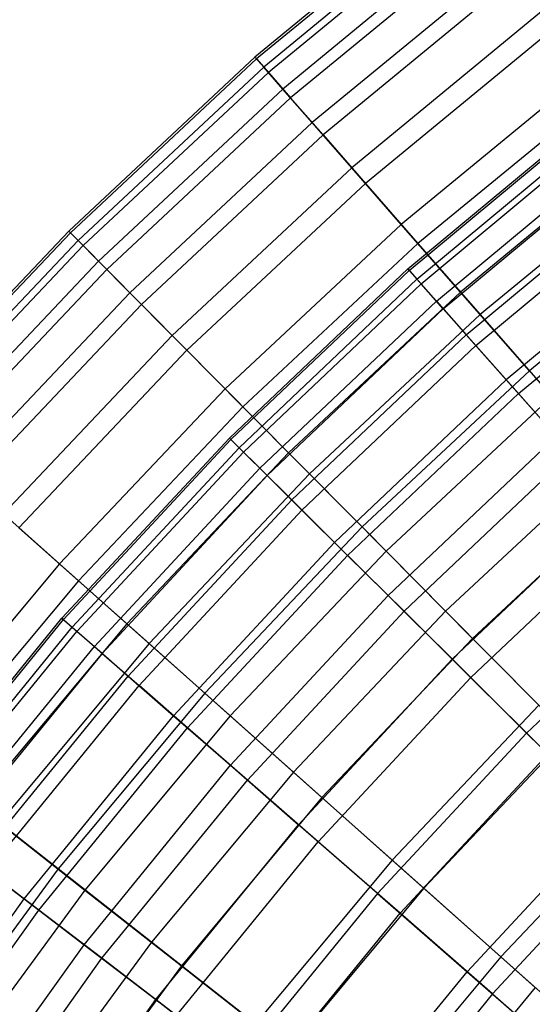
# Model space of a CAD drawing. Extents: x -8.3 to 8.8, y -6 to 6.
# Tile 20 of 177: x -4.105 to -3.354, y 3.126 to 4.567. Entities that reach past the tile are written whole.
import ezdxf

# ---------------------------------------------------------------- set-up
doc = ezdxf.new("R2010")
doc.units = 0
doc.header["$LTSCALE"] = 2.54
doc.layers.get('0').update_dxf_attribs({"linetype": 'CONTINUOUS'})

# ---------------------------------------------------------------- blocks, each defined once
blk = doc.blocks.new('DROPS_COLOR_A_STL')
at = {"color": 0}
for p, q in [((4.8633, 4.2025, 7.6576), (5.1402, 4.4327, 7.6576)), ((4.8633, 4.2025, 7.6576), (5.1402, 4.4327, 7.6576)), ((4.8653, 4.2002, 8.0263), (5.1421, 4.4303, 8.0263)), ((4.8653, 4.2002, 8.0263), (5.1421, 4.4303, 8.0263)), ((4.8766, 4.1875, 7.2894), (5.1525, 4.4169, 7.2894)), ((4.8766, 4.1875, 7.2894), (5.1525, 4.4169, 7.2894)), ((4.8826, 4.1807, 8.3941), (5.1581, 4.4098, 8.3941)), ((4.8826, 4.1807, 8.3941), (5.1581, 4.4098, 8.3941)), ((4.9051, 4.1554, 6.9232), (5.1789, 4.383, 6.9232)), ((4.9051, 4.1554, 6.9232), (5.1789, 4.383, 6.9232)), ((4.9151, 4.1441, 8.7596), (5.1882, 4.3711, 8.7596)), ((4.9151, 4.1441, 8.7596), (5.1882, 4.3711, 8.7596)), ((4.9487, 4.1062, 6.5603), (5.2193, 4.3312, 6.5603)), ((4.9487, 4.1062, 6.5603), (5.2193, 4.3312, 6.5603)), ((4.9627, 4.0904, 9.1213), (5.2323, 4.3145, 9.1213)), ((4.9627, 4.0904, 9.1213), (5.2323, 4.3145, 9.1213)), ((5.2735, 4.2615, 6.2023), (5.0073, 4.0401, 6.2023)), ((5.2735, 4.2615, 6.2023), (5.0073, 4.0401, 6.2023)), ((5.0252, 4.02, 9.4778), (5.2901, 4.2402, 9.4778)), ((5.0252, 4.02, 9.4778), (5.2901, 4.2402, 9.4778)), ((4.6017, 3.955, 7.6576), (4.8633, 4.2025, 7.6576)), ((4.6017, 3.955, 7.6576), (4.8633, 4.2025, 7.6576)), ((4.6039, 3.9528, 8.0263), (4.8653, 4.2002, 8.0263)), ((4.6039, 3.9528, 8.0263), (4.8653, 4.2002, 8.0263)), ((4.8653, 4.2002, 8.0263), (4.8633, 4.2025, 7.6576)), ((4.8653, 4.2002, 8.0263), (4.8633, 4.2025, 7.6576)), ((4.8633, 4.2025, 7.6576), (4.8766, 4.1875, 7.2894)), ((4.8633, 4.2025, 7.6576), (4.8766, 4.1875, 7.2894)), ((4.8826, 4.1807, 8.3941), (4.8653, 4.2002, 8.0263)), ((4.8826, 4.1807, 8.3941), (4.8653, 4.2002, 8.0263)), ((4.6159, 3.9409, 7.2894), (4.8766, 4.1875, 7.2894)), ((4.6159, 3.9409, 7.2894), (4.8766, 4.1875, 7.2894)), ((4.6224, 3.9345, 8.3941), (4.8826, 4.1807, 8.3941)), ((4.6224, 3.9345, 8.3941), (4.8826, 4.1807, 8.3941)), ((4.8766, 4.1875, 7.2894), (4.9051, 4.1554, 6.9232)), ((4.8766, 4.1875, 7.2894), (4.9051, 4.1554, 6.9232)), ((4.9151, 4.1441, 8.7596), (4.8826, 4.1807, 8.3941)), ((4.9151, 4.1441, 8.7596), (4.8826, 4.1807, 8.3941)), ((4.6464, 3.9107, 6.9232), (4.9051, 4.1554, 6.9232)), ((4.6464, 3.9107, 6.9232), (4.9051, 4.1554, 6.9232)), ((4.9051, 4.1554, 6.9232), (4.9487, 4.1062, 6.5603)), ((4.9051, 4.1554, 6.9232), (4.9487, 4.1062, 6.5603)), ((4.6572, 3.9, 8.7596), (4.9151, 4.1441, 8.7596)), ((4.6572, 3.9, 8.7596), (4.9151, 4.1441, 8.7596)), ((4.9627, 4.0904, 9.1213), (4.9151, 4.1441, 8.7596)), ((4.9627, 4.0904, 9.1213), (4.9151, 4.1441, 8.7596)), ((4.6931, 3.8644, 6.5603), (4.9487, 4.1062, 6.5603)), ((4.6931, 3.8644, 6.5603), (4.9487, 4.1062, 6.5603)), ((4.9487, 4.1062, 6.5603), (5.0073, 4.0401, 6.2023)), ((4.9487, 4.1062, 6.5603), (5.0073, 4.0401, 6.2023)), ((4.7081, 3.8495, 9.1213), (4.9627, 4.0904, 9.1213)), ((4.7081, 3.8495, 9.1213), (4.9627, 4.0904, 9.1213)), ((5.0252, 4.02, 9.4778), (4.9627, 4.0904, 9.1213)), ((5.0252, 4.02, 9.4778), (4.9627, 4.0904, 9.1213)), ((4.7558, 3.8022, 6.2023), (5.0073, 4.0401, 6.2023)), ((4.7558, 3.8022, 6.2023), (5.0073, 4.0401, 6.2023)), ((5.0807, 3.9575, 5.8505), (5.0073, 4.0401, 6.2023)), ((5.0807, 3.9575, 5.8505), (5.0073, 4.0401, 6.2023)), ((5.0252, 4.02, 9.4778), (4.775, 3.7832, 9.4778)), ((5.0252, 4.02, 9.4778), (4.775, 3.7832, 9.4778)), ((5.0252, 4.02, 9.4778), (5.1024, 3.933, 9.8277)), ((5.0252, 4.02, 9.4778), (5.1024, 3.933, 9.8277)), ((4.3565, 3.6912, 7.6576), (4.6017, 3.955, 7.6576)), ((4.3565, 3.6912, 7.6576), (4.6017, 3.955, 7.6576)), ((4.3588, 3.6892, 8.0263), (4.6039, 3.9528, 8.0263)), ((4.3588, 3.6892, 8.0263), (4.6039, 3.9528, 8.0263)), ((4.6039, 3.9528, 8.0263), (4.6017, 3.955, 7.6576)), ((4.6039, 3.9528, 8.0263), (4.6017, 3.955, 7.6576)), ((4.6017, 3.955, 7.6576), (4.6159, 3.9409, 7.2894)), ((4.6017, 3.955, 7.6576), (4.6159, 3.9409, 7.2894)), ((4.6224, 3.9345, 8.3941), (4.6039, 3.9528, 8.0263)), ((4.6224, 3.9345, 8.3941), (4.6039, 3.9528, 8.0263)), ((5.0807, 3.9575, 5.8505), (4.8343, 3.7244, 5.8505)), ((5.0807, 3.9575, 5.8505), (4.8343, 3.7244, 5.8505)), ((4.3716, 3.6781, 7.2894), (4.6159, 3.9409, 7.2894)), ((4.3716, 3.6781, 7.2894), (4.6159, 3.9409, 7.2894)), ((4.3784, 3.6721, 8.3941), (4.6224, 3.9345, 8.3941)), ((4.3784, 3.6721, 8.3941), (4.6224, 3.9345, 8.3941)), ((4.6159, 3.9409, 7.2894), (4.6464, 3.9107, 6.9232)), ((4.6159, 3.9409, 7.2894), (4.6464, 3.9107, 6.9232)), ((4.6572, 3.9, 8.7596), (4.6224, 3.9345, 8.3941)), ((4.6572, 3.9, 8.7596), (4.6224, 3.9345, 8.3941)), ((4.8576, 3.7014, 9.8277), (5.1024, 3.933, 9.8277)), ((4.8576, 3.7014, 9.8277), (5.1024, 3.933, 9.8277)), ((4.404, 3.6499, 6.9232), (4.6464, 3.9107, 6.9232)), ((4.404, 3.6499, 6.9232), (4.6464, 3.9107, 6.9232)), ((4.6464, 3.9107, 6.9232), (4.6931, 3.8644, 6.5603)), ((4.6464, 3.9107, 6.9232), (4.6931, 3.8644, 6.5603)), ((4.4154, 3.6399, 8.7596), (4.6572, 3.9, 8.7596)), ((4.4154, 3.6399, 8.7596), (4.6572, 3.9, 8.7596)), ((4.7081, 3.8495, 9.1213), (4.6572, 3.9, 8.7596)), ((4.7081, 3.8495, 9.1213), (4.6572, 3.9, 8.7596)), ((4.4536, 3.6066, 6.5603), (4.6931, 3.8644, 6.5603)), ((4.4536, 3.6066, 6.5603), (4.6931, 3.8644, 6.5603)), ((4.6931, 3.8644, 6.5603), (4.7558, 3.8022, 6.2023)), ((4.6931, 3.8644, 6.5603), (4.7558, 3.8022, 6.2023)), ((4.7081, 3.8495, 9.1213), (4.4694, 3.5928, 9.1213)), ((4.7081, 3.8495, 9.1213), (4.4694, 3.5928, 9.1213)), ((4.7081, 3.8495, 9.1213), (4.775, 3.7832, 9.4778)), ((4.7081, 3.8495, 9.1213), (4.775, 3.7832, 9.4778)), ((4.9282, 3.6313, 5.5063), (5.1684, 3.8586, 5.5063)), ((4.9282, 3.6313, 5.5063), (5.1684, 3.8586, 5.5063)), ((4.9555, 3.6043, 10.1697), (5.1939, 3.8298, 10.1697)), ((4.9555, 3.6043, 10.1697), (5.1939, 3.8298, 10.1697)), ((4.5201, 3.5486, 6.2023), (4.7558, 3.8022, 6.2023)), ((4.5201, 3.5486, 6.2023), (4.7558, 3.8022, 6.2023)), ((4.7558, 3.8022, 6.2023), (4.8343, 3.7244, 5.8505)), ((4.7558, 3.8022, 6.2023), (4.8343, 3.7244, 5.8505)), ((4.5404, 3.5309, 9.4778), (4.775, 3.7832, 9.4778)), ((4.5404, 3.5309, 9.4778), (4.775, 3.7832, 9.4778)), ((4.8576, 3.7014, 9.8277), (4.775, 3.7832, 9.4778)), ((4.8576, 3.7014, 9.8277), (4.775, 3.7832, 9.4778)), ((5.0372, 3.5233, 5.171), (5.2703, 3.7437, 5.171)), ((5.0372, 3.5233, 5.171), (5.2703, 3.7437, 5.171)), ((4.6034, 3.476, 5.8505), (4.8343, 3.7244, 5.8505)), ((4.6034, 3.476, 5.8505), (4.8343, 3.7244, 5.8505)), ((4.9282, 3.6313, 5.5063), (4.8343, 3.7244, 5.8505)), ((4.9282, 3.6313, 5.5063), (4.8343, 3.7244, 5.8505)), ((4.1287, 3.4123, 7.6576), (4.3565, 3.6912, 7.6576)), ((4.1287, 3.4123, 7.6576), (4.3565, 3.6912, 7.6576)), ((4.3588, 3.6892, 8.0263), (4.3565, 3.6912, 7.6576)), ((4.3588, 3.6892, 8.0263), (4.3565, 3.6912, 7.6576)), ((4.3565, 3.6912, 7.6576), (4.3716, 3.6781, 7.2894)), ((4.3565, 3.6912, 7.6576), (4.3716, 3.6781, 7.2894)), ((4.6281, 3.4545, 9.8277), (4.8576, 3.7014, 9.8277)), ((4.6281, 3.4545, 9.8277), (4.8576, 3.7014, 9.8277)), ((4.9555, 3.6043, 10.1697), (4.8576, 3.7014, 9.8277)), ((4.9555, 3.6043, 10.1697), (4.8576, 3.7014, 9.8277)), ((4.1311, 3.4105, 8.0263), (4.3588, 3.6892, 8.0263)), ((4.1311, 3.4105, 8.0263), (4.3588, 3.6892, 8.0263)), ((4.1446, 3.4002, 7.2894), (4.3716, 3.6781, 7.2894)), ((4.1446, 3.4002, 7.2894), (4.3716, 3.6781, 7.2894)), ((4.3784, 3.6721, 8.3941), (4.3588, 3.6892, 8.0263)), ((4.3784, 3.6721, 8.3941), (4.3588, 3.6892, 8.0263)), ((4.3716, 3.6781, 7.2894), (4.404, 3.6499, 6.9232)), ((4.3716, 3.6781, 7.2894), (4.404, 3.6499, 6.9232)), ((4.1518, 3.3946, 8.3941), (4.3784, 3.6721, 8.3941)), ((4.1518, 3.3946, 8.3941), (4.3784, 3.6721, 8.3941)), ((4.4154, 3.6399, 8.7596), (4.3784, 3.6721, 8.3941)), ((4.4154, 3.6399, 8.7596), (4.3784, 3.6721, 8.3941)), ((4.1787, 3.3741, 6.9232), (4.404, 3.6499, 6.9232)), ((4.1787, 3.3741, 6.9232), (4.404, 3.6499, 6.9232)), ((4.404, 3.6499, 6.9232), (4.4536, 3.6066, 6.5603)), ((4.404, 3.6499, 6.9232), (4.4536, 3.6066, 6.5603)), ((4.4154, 3.6399, 8.7596), (4.1907, 3.3649, 8.7596)), ((4.4154, 3.6399, 8.7596), (4.1907, 3.3649, 8.7596)), ((4.4154, 3.6399, 8.7596), (4.4694, 3.5928, 9.1213)), ((4.4154, 3.6399, 8.7596), (4.4694, 3.5928, 9.1213)), ((4.9282, 3.6313, 5.5063), (4.7031, 3.3891, 5.5063)), ((4.9282, 3.6313, 5.5063), (4.7031, 3.3891, 5.5063)), ((4.9282, 3.6313, 5.5063), (5.0372, 3.5233, 5.171)), ((4.9282, 3.6313, 5.5063), (5.0372, 3.5233, 5.171)), ((4.231, 3.3341, 6.5603), (4.4536, 3.6066, 6.5603)), ((4.231, 3.3341, 6.5603), (4.4536, 3.6066, 6.5603)), ((4.4536, 3.6066, 6.5603), (4.5201, 3.5486, 6.2023)), ((4.4536, 3.6066, 6.5603), (4.5201, 3.5486, 6.2023)), ((4.732, 3.3639, 10.1697), (4.9555, 3.6043, 10.1697)), ((4.732, 3.3639, 10.1697), (4.9555, 3.6043, 10.1697)), ((5.0684, 3.4924, 10.5024), (4.9555, 3.6043, 10.1697)), ((5.0684, 3.4924, 10.5024), (4.9555, 3.6043, 10.1697)), ((4.2477, 3.3213, 9.1213), (4.4694, 3.5928, 9.1213)), ((4.2477, 3.3213, 9.1213), (4.4694, 3.5928, 9.1213)), ((4.5404, 3.5309, 9.4778), (4.4694, 3.5928, 9.1213)), ((4.5404, 3.5309, 9.4778), (4.4694, 3.5928, 9.1213)), ((4.3011, 3.2805, 6.2023), (4.5201, 3.5486, 6.2023)), ((4.3011, 3.2805, 6.2023), (4.5201, 3.5486, 6.2023)), ((4.5201, 3.5486, 6.2023), (4.6034, 3.476, 5.8505)), ((4.5201, 3.5486, 6.2023), (4.6034, 3.476, 5.8505)), ((4.3225, 3.2641, 9.4778), (4.5404, 3.5309, 9.4778)), ((4.3225, 3.2641, 9.4778), (4.5404, 3.5309, 9.4778)), ((4.6281, 3.4545, 9.8277), (4.5404, 3.5309, 9.4778)), ((4.6281, 3.4545, 9.8277), (4.5404, 3.5309, 9.4778)), ((4.8188, 3.2883, 5.171), (5.0372, 3.5233, 5.171)), ((4.8188, 3.2883, 5.171), (5.0372, 3.5233, 5.171)), ((5.0372, 3.5233, 5.171), (5.1609, 3.4007, 4.846)), ((5.0372, 3.5233, 5.171), (5.1609, 3.4007, 4.846)), ((4.8519, 3.2595, 10.5024), (5.0684, 3.4924, 10.5024)), ((4.8519, 3.2595, 10.5024), (5.0684, 3.4924, 10.5024)), ((4.3889, 3.2134, 5.8505), (4.6034, 3.476, 5.8505)), ((4.3889, 3.2134, 5.8505), (4.6034, 3.476, 5.8505)), ((4.6034, 3.476, 5.8505), (4.7031, 3.3891, 5.5063)), ((4.6034, 3.476, 5.8505), (4.7031, 3.3891, 5.5063)), ((4.4149, 3.1935, 9.8277), (4.6281, 3.4545, 9.8277)), ((4.4149, 3.1935, 9.8277), (4.6281, 3.4545, 9.8277)), ((4.732, 3.3639, 10.1697), (4.6281, 3.4545, 9.8277)), ((4.732, 3.3639, 10.1697), (4.6281, 3.4545, 9.8277)), ((4.4939, 3.133, 5.5063), (4.7031, 3.3891, 5.5063)), ((4.4939, 3.133, 5.5063), (4.7031, 3.3891, 5.5063)), ((4.8188, 3.2883, 5.171), (4.7031, 3.3891, 5.5063)), ((4.8188, 3.2883, 5.171), (4.7031, 3.3891, 5.5063)), ((4.9501, 3.1739, 4.846), (5.1609, 3.4007, 4.846)), ((4.9501, 3.1739, 4.846), (5.1609, 3.4007, 4.846)), ((4.5244, 3.1097, 10.1697), (4.732, 3.3639, 10.1697)), ((4.5244, 3.1097, 10.1697), (4.732, 3.3639, 10.1697)), ((4.8519, 3.2595, 10.5024), (4.732, 3.3639, 10.1697)), ((4.8519, 3.2595, 10.5024), (4.732, 3.3639, 10.1697)), ((4.9872, 3.1415, 10.8245), (5.1959, 3.366, 10.8245)), ((4.9872, 3.1415, 10.8245), (5.1959, 3.366, 10.8245)), ((4.231, 3.3341, 6.5603), (4.3011, 3.2805, 6.2023)), ((4.231, 3.3341, 6.5603), (4.3011, 3.2805, 6.2023)), ((4.3225, 3.2641, 9.4778), (4.2477, 3.3213, 9.1213)), ((4.3225, 3.2641, 9.4778), (4.2477, 3.3213, 9.1213)), ((4.8188, 3.2883, 5.171), (4.6159, 3.0398, 5.171)), ((4.8188, 3.2883, 5.171), (4.6159, 3.0398, 5.171)), ((4.8188, 3.2883, 5.171), (4.9501, 3.1739, 4.846)), ((4.8188, 3.2883, 5.171), (4.9501, 3.1739, 4.846)), ((4.0998, 2.9989, 6.2023), (4.3011, 3.2805, 6.2023)), ((4.0998, 2.9989, 6.2023), (4.3011, 3.2805, 6.2023)), ((4.3011, 3.2805, 6.2023), (4.3889, 3.2134, 5.8505)), ((4.3011, 3.2805, 6.2023), (4.3889, 3.2134, 5.8505)), ((4.1222, 2.9839, 9.4778), (4.3225, 3.2641, 9.4778)), ((4.1222, 2.9839, 9.4778), (4.3225, 3.2641, 9.4778)), ((4.4149, 3.1935, 9.8277), (4.3225, 3.2641, 9.4778)), ((4.4149, 3.1935, 9.8277), (4.3225, 3.2641, 9.4778)), ((4.6507, 3.0132, 10.5024), (4.8519, 3.2595, 10.5024)), ((4.6507, 3.0132, 10.5024), (4.8519, 3.2595, 10.5024)), ((4.9872, 3.1415, 10.8245), (4.8519, 3.2595, 10.5024)), ((4.9872, 3.1415, 10.8245), (4.8519, 3.2595, 10.5024)), ((4.1916, 2.9375, 5.8505), (4.3889, 3.2134, 5.8505)), ((4.1916, 2.9375, 5.8505), (4.3889, 3.2134, 5.8505)), ((4.3889, 3.2134, 5.8505), (4.4939, 3.133, 5.5063)), ((4.3889, 3.2134, 5.8505), (4.4939, 3.133, 5.5063)), ((4.2189, 2.9193, 9.8277), (4.4149, 3.1935, 9.8277)), ((4.2189, 2.9193, 9.8277), (4.4149, 3.1935, 9.8277)), ((4.5244, 3.1097, 10.1697), (4.4149, 3.1935, 9.8277)), ((4.5244, 3.1097, 10.1697), (4.4149, 3.1935, 9.8277)), ((4.7542, 2.934, 4.846), (4.9501, 3.1739, 4.846)), ((4.7542, 2.934, 4.846), (4.9501, 3.1739, 4.846)), ((4.9501, 3.1739, 4.846), (5.0964, 3.0463, 4.5325)), ((4.9501, 3.1739, 4.846), (5.0964, 3.0463, 4.5325)), ((4.3016, 2.8641, 5.5063), (4.4939, 3.133, 5.5063)), ((4.3016, 2.8641, 5.5063), (4.4939, 3.133, 5.5063)), ((4.4939, 3.133, 5.5063), (4.6159, 3.0398, 5.171)), ((4.4939, 3.133, 5.5063), (4.6159, 3.0398, 5.171)), ((4.9872, 3.1415, 10.8245), (4.7933, 2.9041, 10.8245)), ((4.9872, 3.1415, 10.8245), (4.7933, 2.9041, 10.8245)), ((4.9872, 3.1415, 10.8245), (5.1374, 3.0106, 11.1348)), ((4.9872, 3.1415, 10.8245), (5.1374, 3.0106, 11.1348))]:
    blk.add_line(p, q, dxfattribs=at)
blk = doc.blocks.new('GROUP_1')
at = {"color": 0}
for p, q in [((4.8422, 10.748, 5.8699), (4.554, 10.511, 5.8699)), ((4.8422, 10.748, 5.8699), (4.554, 10.511, 5.8699)), ((4.8443, 10.7452, 6.2416), (4.5563, 10.5084, 6.2416)), ((4.8443, 10.7452, 6.2416), (4.5563, 10.5084, 6.2416)), ((4.8542, 10.7325, 5.4987), (4.5669, 10.4963, 5.4987)), ((4.8542, 10.7325, 5.4987), (4.5669, 10.4963, 5.4987)), ((4.8605, 10.7243, 6.6124), (4.5737, 10.4885, 6.6124)), ((4.8605, 10.7243, 6.6124), (4.5737, 10.4885, 6.6124)), ((4.8801, 10.6988, 5.1294), (4.5949, 10.4643, 5.1294)), ((4.8801, 10.6988, 5.1294), (4.5949, 10.4643, 5.1294)), ((4.8907, 10.6852, 6.9808), (4.6063, 10.4513, 6.9808)), ((4.8907, 10.6852, 6.9808), (4.6063, 10.4513, 6.9808)), ((4.92, 10.6471, 4.7635), (4.638, 10.4152, 4.7635)), ((4.92, 10.6471, 4.7635), (4.638, 10.4152, 4.7635)), ((4.9347, 10.6281, 7.3455), (4.6538, 10.3971, 7.3455)), ((4.9347, 10.6281, 7.3455), (4.6538, 10.3971, 7.3455)), ((4.9737, 10.5776, 4.4023), (4.6958, 10.3491, 4.4023)), ((4.9737, 10.5776, 4.4023), (4.6958, 10.3491, 4.4023)), ((4.9924, 10.5533, 7.705), (4.7161, 10.326, 7.705)), ((4.9924, 10.5533, 7.705), (4.7161, 10.326, 7.705)), ((4.554, 10.511, 5.8699), (4.2811, 10.2565, 5.8699)), ((4.554, 10.511, 5.8699), (4.2811, 10.2565, 5.8699)), ((4.5563, 10.5084, 6.2416), (4.2836, 10.2541, 6.2416)), ((4.5563, 10.5084, 6.2416), (4.2836, 10.2541, 6.2416)), ((4.554, 10.511, 5.8699), (4.5563, 10.5084, 6.2416)), ((4.554, 10.511, 5.8699), (4.5563, 10.5084, 6.2416)), ((4.5669, 10.4963, 5.4987), (4.554, 10.511, 5.8699)), ((4.5669, 10.4963, 5.4987), (4.554, 10.511, 5.8699)), ((4.5563, 10.5084, 6.2416), (4.5737, 10.4885, 6.6124)), ((4.5563, 10.5084, 6.2416), (4.5737, 10.4885, 6.6124)), ((4.5669, 10.4963, 5.4987), (4.2949, 10.2427, 5.4987)), ((4.5669, 10.4963, 5.4987), (4.2949, 10.2427, 5.4987)), ((4.5949, 10.4643, 5.1294), (4.5669, 10.4963, 5.4987)), ((4.5949, 10.4643, 5.1294), (4.5669, 10.4963, 5.4987)), ((4.5737, 10.4885, 6.6124), (4.3022, 10.2353, 6.6124)), ((4.5737, 10.4885, 6.6124), (4.3022, 10.2353, 6.6124)), ((4.5737, 10.4885, 6.6124), (4.6063, 10.4513, 6.9808)), ((4.5737, 10.4885, 6.6124), (4.6063, 10.4513, 6.9808)), ((5.0409, 10.4904, 4.0472), (4.7683, 10.2663, 4.0472)), ((5.0409, 10.4904, 4.0472), (4.7683, 10.2663, 4.0472)), ((4.5949, 10.4643, 5.1294), (4.3249, 10.2125, 5.1294)), ((4.5949, 10.4643, 5.1294), (4.3249, 10.2125, 5.1294)), ((4.638, 10.4152, 4.7635), (4.5949, 10.4643, 5.1294)), ((4.638, 10.4152, 4.7635), (4.5949, 10.4643, 5.1294)), ((4.6063, 10.4513, 6.9808), (4.337, 10.2003, 6.9808)), ((4.6063, 10.4513, 6.9808), (4.337, 10.2003, 6.9808)), ((4.6063, 10.4513, 6.9808), (4.6538, 10.3971, 7.3455)), ((4.6063, 10.4513, 6.9808), (4.6538, 10.3971, 7.3455)), ((5.0637, 10.4609, 8.058), (4.7929, 10.2383, 8.058)), ((5.0637, 10.4609, 8.058), (4.7929, 10.2383, 8.058)), ((4.638, 10.4152, 4.7635), (4.3709, 10.1661, 4.7635)), ((4.638, 10.4152, 4.7635), (4.3709, 10.1661, 4.7635)), ((4.6958, 10.3491, 4.4023), (4.638, 10.4152, 4.7635)), ((4.6958, 10.3491, 4.4023), (4.638, 10.4152, 4.7635)), ((4.6538, 10.3971, 7.3455), (4.3878, 10.1491, 7.3455)), ((4.6538, 10.3971, 7.3455), (4.3878, 10.1491, 7.3455)), ((4.6538, 10.3971, 7.3455), (4.7161, 10.326, 7.705)), ((4.6538, 10.3971, 7.3455), (4.7161, 10.326, 7.705)), ((5.1214, 10.3861, 3.6996), (4.8552, 10.1671, 3.6996)), ((5.1214, 10.3861, 3.6996), (4.8552, 10.1671, 3.6996)), ((4.6958, 10.3491, 4.4023), (4.4327, 10.1038, 4.4023)), ((4.6958, 10.3491, 4.4023), (4.4327, 10.1038, 4.4023)), ((4.7683, 10.2663, 4.0472), (4.6958, 10.3491, 4.4023)), ((4.7683, 10.2663, 4.0472), (4.6958, 10.3491, 4.4023)), ((5.1481, 10.3514, 8.403), (4.884, 10.1342, 8.403)), ((5.1481, 10.3514, 8.403), (4.884, 10.1342, 8.403)), ((4.7161, 10.326, 7.705), (4.4544, 10.082, 7.705)), ((4.7161, 10.326, 7.705), (4.4544, 10.082, 7.705)), ((4.7161, 10.326, 7.705), (4.7929, 10.2383, 8.058)), ((4.7161, 10.326, 7.705), (4.7929, 10.2383, 8.058)), ((4.7683, 10.2663, 4.0472), (4.5103, 10.0257, 4.0472)), ((4.7683, 10.2663, 4.0472), (4.5103, 10.0257, 4.0472)), ((4.8552, 10.1671, 3.6996), (4.7683, 10.2663, 4.0472)), ((4.8552, 10.1671, 3.6996), (4.7683, 10.2663, 4.0472)), ((5.2149, 10.2649, 3.3609), (4.9561, 10.052, 3.3609)), ((5.2149, 10.2649, 3.3609), (4.9561, 10.052, 3.3609)), ((4.2811, 10.2565, 5.8699), (4.0246, 9.9856, 5.8699)), ((4.2811, 10.2565, 5.8699), (4.0246, 9.9856, 5.8699)), ((4.2836, 10.2541, 6.2416), (4.0272, 9.9833, 6.2416)), ((4.2836, 10.2541, 6.2416), (4.0272, 9.9833, 6.2416)), ((4.2811, 10.2565, 5.8699), (4.2836, 10.2541, 6.2416)), ((4.2949, 10.2427, 5.4987), (4.2811, 10.2565, 5.8699)), ((4.2949, 10.2427, 5.4987), (4.2811, 10.2565, 5.8699)), ((4.2811, 10.2565, 5.8699), (4.2836, 10.2541, 6.2416)), ((4.2836, 10.2541, 6.2416), (4.3022, 10.2353, 6.6124)), ((4.2836, 10.2541, 6.2416), (4.3022, 10.2353, 6.6124)), ((4.2949, 10.2427, 5.4987), (4.0392, 9.9726, 5.4987)), ((4.2949, 10.2427, 5.4987), (4.0392, 9.9726, 5.4987)), ((4.3022, 10.2353, 6.6124), (4.047, 9.9657, 6.6124)), ((4.3022, 10.2353, 6.6124), (4.047, 9.9657, 6.6124)), ((4.3249, 10.2125, 5.1294), (4.2949, 10.2427, 5.4987)), ((4.3249, 10.2125, 5.1294), (4.2949, 10.2427, 5.4987)), ((4.3022, 10.2353, 6.6124), (4.337, 10.2003, 6.9808)), ((4.3022, 10.2353, 6.6124), (4.337, 10.2003, 6.9808)), ((4.7929, 10.2383, 8.058), (4.5365, 9.9992, 8.058)), ((4.7929, 10.2383, 8.058), (4.5365, 9.9992, 8.058)), ((4.7929, 10.2383, 8.058), (4.884, 10.1342, 8.403)), ((4.7929, 10.2383, 8.058), (4.884, 10.1342, 8.403)), ((4.3249, 10.2125, 5.1294), (4.071, 9.9444, 5.1294)), ((4.3249, 10.2125, 5.1294), (4.071, 9.9444, 5.1294)), ((4.3709, 10.1661, 4.7635), (4.3249, 10.2125, 5.1294)), ((4.3709, 10.1661, 4.7635), (4.3249, 10.2125, 5.1294)), ((4.337, 10.2003, 6.9808), (4.0838, 9.9329, 6.9808)), ((4.337, 10.2003, 6.9808), (4.0838, 9.9329, 6.9808)), ((4.337, 10.2003, 6.9808), (4.3878, 10.1491, 7.3455)), ((4.337, 10.2003, 6.9808), (4.3878, 10.1491, 7.3455)), ((4.3709, 10.1661, 4.7635), (4.1198, 9.901, 4.7635)), ((4.3709, 10.1661, 4.7635), (4.1198, 9.901, 4.7635)), ((4.4327, 10.1038, 4.4023), (4.3709, 10.1661, 4.7635)), ((4.4327, 10.1038, 4.4023), (4.3709, 10.1661, 4.7635)), ((4.8552, 10.1671, 3.6996), (4.6031, 9.9321, 3.6996)), ((4.8552, 10.1671, 3.6996), (4.6031, 9.9321, 3.6996)), ((4.9561, 10.052, 3.3609), (4.8552, 10.1671, 3.6996)), ((4.9561, 10.052, 3.3609), (4.8552, 10.1671, 3.6996)), ((4.3878, 10.1491, 7.3455), (4.1377, 9.885, 7.3455)), ((4.3878, 10.1491, 7.3455), (4.1377, 9.885, 7.3455)), ((4.3878, 10.1491, 7.3455), (4.4544, 10.082, 7.705)), ((4.3878, 10.1491, 7.3455), (4.4544, 10.082, 7.705)), ((4.884, 10.1342, 8.403), (4.6339, 9.901, 8.403)), ((4.884, 10.1342, 8.403), (4.6339, 9.901, 8.403)), ((4.884, 10.1342, 8.403), (4.989, 10.0144, 8.7389)), ((4.884, 10.1342, 8.403), (4.989, 10.0144, 8.7389)), ((4.4327, 10.1038, 4.4023), (4.1854, 9.8426, 4.4023)), ((4.4327, 10.1038, 4.4023), (4.1854, 9.8426, 4.4023)), ((4.5103, 10.0257, 4.0472), (4.4327, 10.1038, 4.4023)), ((4.5103, 10.0257, 4.0472), (4.4327, 10.1038, 4.4023)), ((4.4544, 10.082, 7.705), (4.2083, 9.8222, 7.705)), ((4.4544, 10.082, 7.705), (4.2083, 9.8222, 7.705)), ((4.4544, 10.082, 7.705), (4.5365, 9.9992, 8.058)), ((4.4544, 10.082, 7.705), (4.5365, 9.9992, 8.058)), ((4.9561, 10.052, 3.3609), (4.7109, 9.8234, 3.3609)), ((4.9561, 10.052, 3.3609), (4.7109, 9.8234, 3.3609)), ((5.0706, 9.9213, 3.0323), (4.9561, 10.052, 3.3609)), ((5.0706, 9.9213, 3.0323), (4.9561, 10.052, 3.3609)), ((4.5103, 10.0257, 4.0472), (4.2676, 9.7694, 4.0472)), ((4.5103, 10.0257, 4.0472), (4.2676, 9.7694, 4.0472)), ((4.6031, 9.9321, 3.6996), (4.5103, 10.0257, 4.0472)), ((4.6031, 9.9321, 3.6996), (4.5103, 10.0257, 4.0472)), ((4.989, 10.0144, 8.7389), (4.7461, 9.7879, 8.7389)), ((4.989, 10.0144, 8.7389), (4.7461, 9.7879, 8.7389)), ((4.5365, 9.9992, 8.058), (4.2955, 9.7446, 8.058)), ((4.5365, 9.9992, 8.058), (4.2955, 9.7446, 8.058)), ((4.5365, 9.9992, 8.058), (4.6339, 9.901, 8.403)), ((4.5365, 9.9992, 8.058), (4.6339, 9.901, 8.403)), ((4.6031, 9.9321, 3.6996), (4.3661, 9.6818, 3.6996)), ((4.6031, 9.9321, 3.6996), (4.3661, 9.6818, 3.6996)), ((4.7109, 9.8234, 3.3609), (4.6031, 9.9321, 3.6996)), ((4.7109, 9.8234, 3.3609), (4.6031, 9.9321, 3.6996)), ((5.0706, 9.9213, 3.0323), (4.8333, 9.7001, 3.0323)), ((5.0706, 9.9213, 3.0323), (4.8333, 9.7001, 3.0323)), ((4.6339, 9.901, 8.403), (4.3988, 9.6528, 8.403)), ((4.6339, 9.901, 8.403), (4.3988, 9.6528, 8.403)), ((4.6339, 9.901, 8.403), (4.7461, 9.7879, 8.7389)), ((4.6339, 9.901, 8.403), (4.7461, 9.7879, 8.7389)), ((5.1075, 9.8791, 9.0642), (4.8728, 9.6603, 9.0642)), ((5.1075, 9.8791, 9.0642), (4.8728, 9.6603, 9.0642)), ((4.2676, 9.7694, 4.0472), (4.1854, 9.8426, 4.4023)), ((4.2676, 9.7694, 4.0472), (4.1854, 9.8426, 4.4023)), ((4.2083, 9.8222, 7.705), (4.2955, 9.7446, 8.058)), ((4.2083, 9.8222, 7.705), (4.2955, 9.7446, 8.058)), ((4.7109, 9.8234, 3.3609), (4.4805, 9.5801, 3.3609)), ((4.7109, 9.8234, 3.3609), (4.4805, 9.5801, 3.3609)), ((4.8333, 9.7001, 3.0323), (4.7109, 9.8234, 3.3609)), ((4.8333, 9.7001, 3.0323), (4.7109, 9.8234, 3.3609)), ((4.7461, 9.7879, 8.7389), (4.5178, 9.5468, 8.7389)), ((4.7461, 9.7879, 8.7389), (4.5178, 9.5468, 8.7389)), ((4.7461, 9.7879, 8.7389), (4.8728, 9.6603, 9.0642)), ((4.7461, 9.7879, 8.7389), (4.8728, 9.6603, 9.0642)), ((4.2676, 9.7694, 4.0472), (4.0414, 9.4986, 4.0472)), ((4.2676, 9.7694, 4.0472), (4.0414, 9.4986, 4.0472)), ((4.3661, 9.6818, 3.6996), (4.2676, 9.7694, 4.0472)), ((4.3661, 9.6818, 3.6996), (4.2676, 9.7694, 4.0472)), ((4.2955, 9.7446, 8.058), (4.0707, 9.4756, 8.058)), ((4.2955, 9.7446, 8.058), (4.0707, 9.4756, 8.058)), ((4.2955, 9.7446, 8.058), (4.3988, 9.6528, 8.403)), ((4.2955, 9.7446, 8.058), (4.3988, 9.6528, 8.403)), ((4.8333, 9.7001, 3.0323), (4.6103, 9.4646, 3.0323)), ((4.8333, 9.7001, 3.0323), (4.6103, 9.4646, 3.0323)), ((4.9698, 9.5625, 2.715), (4.8333, 9.7001, 3.0323)), ((4.9698, 9.5625, 2.715), (4.8333, 9.7001, 3.0323)), ((4.3661, 9.6818, 3.6996), (4.1451, 9.4173, 3.6996)), ((4.3661, 9.6818, 3.6996), (4.1451, 9.4173, 3.6996)), ((4.4805, 9.5801, 3.3609), (4.3661, 9.6818, 3.6996)), ((4.4805, 9.5801, 3.3609), (4.3661, 9.6818, 3.6996)), ((4.8728, 9.6603, 9.0642), (4.6522, 9.4273, 9.0642)), ((4.8728, 9.6603, 9.0642), (4.6522, 9.4273, 9.0642)), ((4.8728, 9.6603, 9.0642), (5.0135, 9.5186, 9.3777)), ((4.8728, 9.6603, 9.0642), (5.0135, 9.5186, 9.3777)), ((4.3988, 9.6528, 8.403), (4.1795, 9.3903, 8.403)), ((4.3988, 9.6528, 8.403), (4.1795, 9.3903, 8.403)), ((4.3988, 9.6528, 8.403), (4.5178, 9.5468, 8.7389)), ((4.3988, 9.6528, 8.403), (4.5178, 9.5468, 8.7389)), ((4.4805, 9.5801, 3.3609), (4.2656, 9.3228, 3.3609)), ((4.4805, 9.5801, 3.3609), (4.2656, 9.3228, 3.3609)), ((4.6103, 9.4646, 3.0323), (4.4805, 9.5801, 3.3609)), ((4.6103, 9.4646, 3.0323), (4.4805, 9.5801, 3.3609)), ((4.9698, 9.5625, 2.715), (4.7551, 9.3358, 2.715)), ((4.9698, 9.5625, 2.715), (4.7551, 9.3358, 2.715)), ((4.5178, 9.5468, 8.7389), (4.305, 9.292, 8.7389)), ((4.5178, 9.5468, 8.7389), (4.305, 9.292, 8.7389)), ((4.5178, 9.5468, 8.7389), (4.6522, 9.4273, 9.0642)), ((4.5178, 9.5468, 8.7389), (4.6522, 9.4273, 9.0642)), ((5.0135, 9.5186, 9.3777), (4.8014, 9.2946, 9.3777)), ((5.0135, 9.5186, 9.3777), (4.8014, 9.2946, 9.3777)), ((4.6103, 9.4646, 3.0323), (4.4024, 9.2156, 3.0323)), ((4.6103, 9.4646, 3.0323), (4.4024, 9.2156, 3.0323)), ((4.7551, 9.3358, 2.715), (4.6103, 9.4646, 3.0323)), ((4.7551, 9.3358, 2.715), (4.6103, 9.4646, 3.0323)), ((4.6522, 9.4273, 9.0642), (4.4465, 9.181, 9.0642)), ((4.6522, 9.4273, 9.0642), (4.4465, 9.181, 9.0642)), ((4.6522, 9.4273, 9.0642), (4.8014, 9.2946, 9.3777)), ((4.6522, 9.4273, 9.0642), (4.8014, 9.2946, 9.3777)), ((4.2656, 9.3228, 3.3609), (4.1451, 9.4173, 3.6996)), ((4.2656, 9.3228, 3.3609), (4.1451, 9.4173, 3.6996)), ((5.1199, 9.4113, 2.4104), (4.9143, 9.1942, 2.4104)), ((5.1199, 9.4113, 2.4104), (4.9143, 9.1942, 2.4104)), ((4.1795, 9.3903, 8.403), (4.305, 9.292, 8.7389)), ((4.1795, 9.3903, 8.403), (4.305, 9.292, 8.7389)), ((4.7551, 9.3358, 2.715), (4.5549, 9.0961, 2.715)), ((4.7551, 9.3358, 2.715), (4.5549, 9.0961, 2.715)), ((4.9143, 9.1942, 2.4104), (4.7551, 9.3358, 2.715)), ((4.9143, 9.1942, 2.4104), (4.7551, 9.3358, 2.715)), ((4.2656, 9.3228, 3.3609), (4.0671, 9.0528, 3.3609)), ((4.2656, 9.3228, 3.3609), (4.0671, 9.0528, 3.3609)), ((4.4024, 9.2156, 3.0323), (4.2656, 9.3228, 3.3609)), ((4.4024, 9.2156, 3.0323), (4.2656, 9.3228, 3.3609)), ((4.305, 9.292, 8.7389), (4.1083, 9.0244, 8.7389)), ((4.305, 9.292, 8.7389), (4.1083, 9.0244, 8.7389)), ((4.305, 9.292, 8.7389), (4.4465, 9.181, 9.0642)), ((4.305, 9.292, 8.7389), (4.4465, 9.181, 9.0642)), ((4.8014, 9.2946, 9.3777), (4.6036, 9.0579, 9.3777)), ((4.8014, 9.2946, 9.3777), (4.6036, 9.0579, 9.3777)), ((4.8014, 9.2946, 9.3777), (4.9648, 9.1492, 9.6783)), ((4.8014, 9.2946, 9.3777), (4.9648, 9.1492, 9.6783)), ((4.4024, 9.2156, 3.0323), (4.2103, 8.9543, 3.0323)), ((4.4024, 9.2156, 3.0323), (4.2103, 8.9543, 3.0323)), ((4.5549, 9.0961, 2.715), (4.4024, 9.2156, 3.0323)), ((4.5549, 9.0961, 2.715), (4.4024, 9.2156, 3.0323)), ((4.4465, 9.181, 9.0642), (4.2565, 8.9225, 9.0642)), ((4.4465, 9.181, 9.0642), (4.2565, 8.9225, 9.0642)), ((4.4465, 9.181, 9.0642), (4.6036, 9.0579, 9.3777)), ((4.4465, 9.181, 9.0642), (4.6036, 9.0579, 9.3777)), ((4.9143, 9.1942, 2.4104), (4.7225, 8.9647, 2.4104)), ((4.9143, 9.1942, 2.4104), (4.7225, 8.9647, 2.4104)), ((5.0872, 9.0403, 2.1196), (4.9143, 9.1942, 2.4104)), ((5.0872, 9.0403, 2.1196), (4.9143, 9.1942, 2.4104)), ((4.9648, 9.1492, 9.6783), (4.7757, 8.923, 9.6783)), ((4.9648, 9.1492, 9.6783), (4.7757, 8.923, 9.6783))]:
    blk.add_line(p, q, dxfattribs=at)
blk.add_blockref('DROPS_COLOR_A_STL', (-0.0852, 5.9985, -1.8001), dxfattribs=at)

msp = doc.modelspace()

# ---------------------------------------------------------------- block references
at = {"color": 0}
msp.add_blockref('GROUP_1', (-8.3148, -5.9985, 1.8001), dxfattribs=at)

doc.saveas('drawing.dxf')
